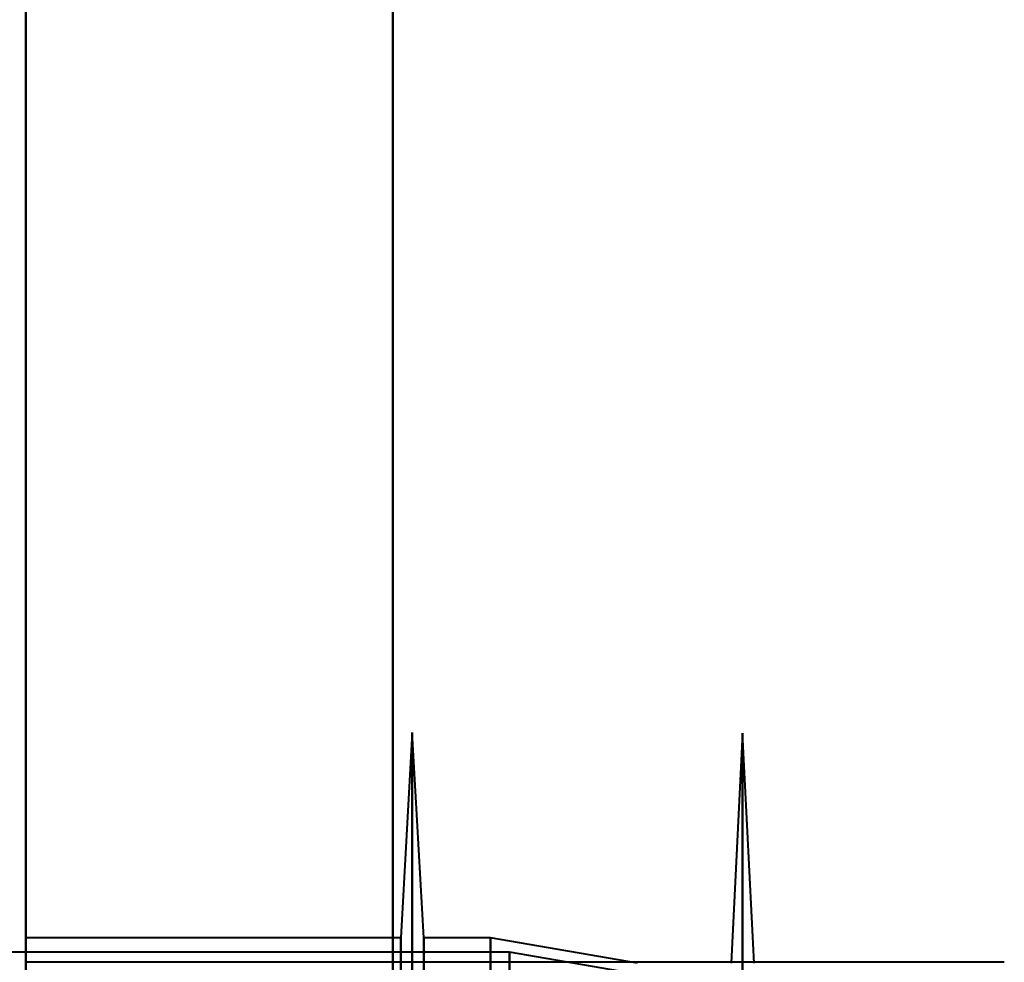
# Model space of a CAD drawing. Header units: millimetres. Extents: x -852 to 852, y -1321 to 592.
# Tile 105 of 111: x 690 to 730, y 178 to 216. Entities that reach past the tile are written whole.
import ezdxf

# ---------------------------------------------------------------- set-up
doc = ezdxf.new("R2010")
doc.units = ezdxf.units.MM
doc.layers.add('A-GENM', color=13, linetype='Continuous', lineweight=40)
doc.layers.add('G-IMPT', color=8, linetype='Continuous', lineweight=40)

# ---------------------------------------------------------------- blocks, each defined once
blk = doc.blocks.new('Nexa Toit - 1000-768948-Niveau de réf_')
at = {"layer": 'A-GENM'}
for p, q in [((705, -490), (705, 490)), ((705, 490), (705, -490))]:
    blk.add_line(p, q, dxfattribs=at)
blk = doc.blocks.new('Souche connecteur circulaire R23 - Souche connecteur circulaire R23-769066-Niveau de réf_')
at = {"layer": 'A-GENM'}
blk.add_line((730, 177.5), (690, 177.5), dxfattribs=at)
blk = doc.blocks.new('NEXA 1500 CALQUES_dwg-769064-Niveau de réf_')
at = {"layer": 'G-IMPT'}
for p, q in [((690, -384.45), (690, 449.35)), ((690, -384.45), (690, 449.35)), ((705.8, 219.345), (705.333, 210.95)), ((705.8, 219.345), (705.333, 210.95)), ((706.267, 210.95), (705.8, 219.345)), ((706.267, 210.95), (705.8, 219.345)), ((705.8, 32.45), (705.8, 219.345)), ((705.8, 32.45), (705.8, 219.345)), ((705.8, 219.345), (705.8, 32.45)), ((705.8, 219.345), (705.8, 32.45)), ((719.3, 219.311), (718.83, 209.915)), ((719.3, 219.311), (718.83, 209.915)), ((719.77, 209.915), (719.3, 219.311)), ((719.77, 209.915), (719.3, 219.311)), ((719.3, 32.45), (719.3, 219.311)), ((719.3, 32.45), (719.3, 219.311)), ((719.3, 219.311), (719.3, 32.45)), ((719.3, 219.311), (719.3, 32.45)), ((705.333, 210.95), (690, 210.95)), ((705.333, 210.95), (690, 210.95)), ((690, -146.05), (690, 210.95)), ((690, -146.05), (690, 210.95)), ((690, -146.05), (690, 210.95)), ((690, -146.05), (690, 210.95)), ((690, 210.95), (690, -146.05)), ((690, 210.95), (690, -146.05)), ((690, 210.95), (690, -146.05)), ((690, 210.95), (690, -146.05)), ((705.333, 32.45), (705.333, 210.95)), ((705.333, 32.45), (705.333, 210.95)), ((705.333, 210.95), (705.333, 32.45)), ((705.333, 210.95), (705.333, -146.05)), ((705.333, 210.95), (705.333, 32.45)), ((705.333, 210.95), (705.333, -146.05)), ((709, 210.95), (706.267, 210.95)), ((709, 210.95), (706.267, 210.95)), ((706.267, -146.05), (706.267, 210.95)), ((706.267, 32.45), (706.267, 210.95)), ((706.267, -146.05), (706.267, 210.95)), ((706.267, 32.45), (706.267, 210.95)), ((706.267, 210.95), (706.267, 32.45)), ((706.267, 210.95), (706.267, 32.45)), ((715, 209.915), (709, 210.95)), ((715, 209.915), (709, 210.95)), ((709, -146.05), (709, 210.95)), ((709, -146.05), (709, 210.95)), ((709, -146.05), (709, 210.95)), ((709, -146.05), (709, 210.95)), ((709, 210.95), (709, -146.05)), ((709, 210.95), (709, -146.05)), ((709, 210.95), (709, -146.05)), ((709, 210.95), (709, -146.05)), ((709.773, 210.359), (668.198, 210.359)), ((709.773, 210.359), (668.198, 210.359)), ((715.773, 209.324), (709.773, 210.359)), ((715.773, 209.324), (709.773, 210.359)), ((709.773, 210.359), (709.773, -145.459)), ((709.773, 210.359), (709.773, -145.459)), ((709.773, 210.359), (709.773, -145.459)), ((709.773, 210.359), (709.773, -145.459)), ((709.773, -145.459), (709.773, 210.359)), ((709.773, -145.459), (709.773, 210.359)), ((709.773, -145.459), (709.773, 210.359)), ((709.773, -145.459), (709.773, 210.359))]:
    blk.add_line(p, q, dxfattribs=at)
at = {"layer": 'G-IMPT', "flags": 128}
for points in [[(690, -384.45), (690, -176), (690, 32.45), (690, 240.9), (690, 449.35)], [(690, 449.35), (690, 240.9), (690, 32.45), (690, -176), (690, -384.45)], [(690, -384.45), (690, -176), (690, 32.45), (690, 240.9), (690, 449.35)], [(690, 449.35), (690, 240.9), (690, 32.45), (690, -176), (690, -384.45)], [(690, -384.45), (690, -176), (690, 32.45), (690, 240.9), (690, 449.35)], [(690, -384.45), (690, -176), (690, 32.45), (690, 240.9), (690, 449.35)], [(690, 449.35), (690, 240.9), (690, 32.45), (690, -176), (690, -384.45)], [(690, 449.35), (690, 240.9), (690, 32.45), (690, -176), (690, -384.45)]]:
    blk.add_lwpolyline(points, dxfattribs=at)

msp = doc.modelspace()

# ---------------------------------------------------------------- block references
at = {"layer": 'A-GENM'}
for name in ['Nexa Toit - 1000-768948-Niveau de réf_', 'Souche connecteur circulaire R23 - Souche connecteur circulaire R23-769066-Niveau de réf_']:
    msp.add_blockref(name, (0, 0), dxfattribs=at)
at = {"layer": 'G-IMPT'}
msp.add_blockref('NEXA 1500 CALQUES_dwg-769064-Niveau de réf_', (0, -32.45), dxfattribs=at)

doc.saveas('drawing.dxf')
